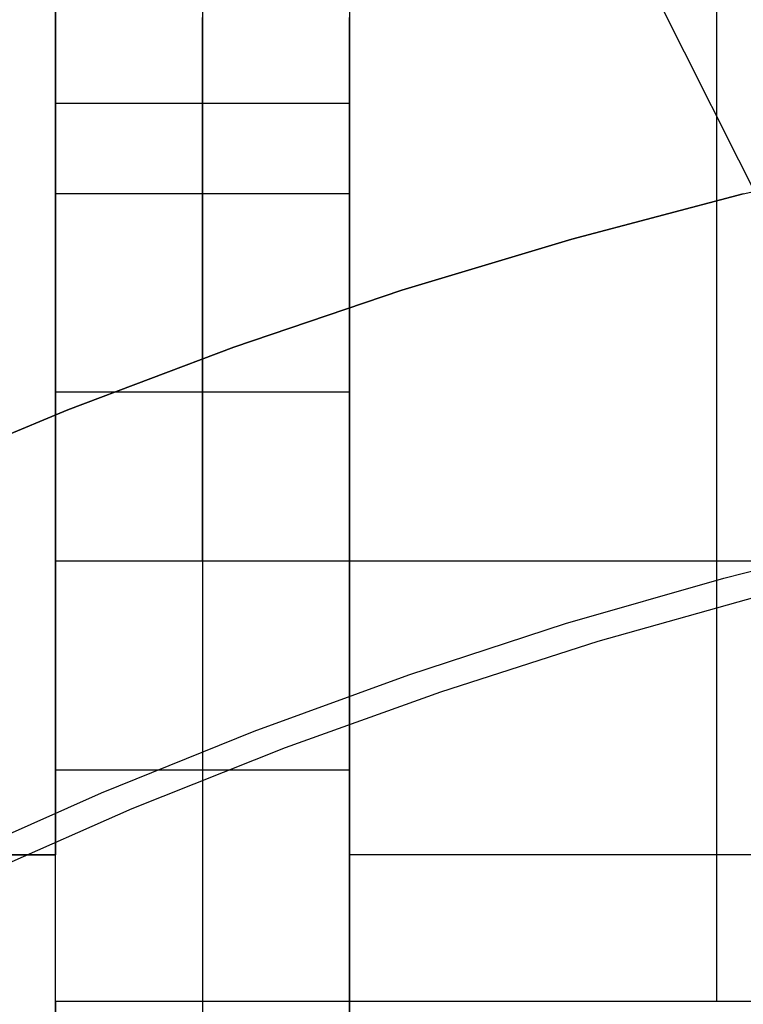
# Model space of a CAD drawing. Header units: millimetres. Extents: x 6049 to 7254, y -11340 to -10297.
# Tile 120 of 237: x 6638.41 to 6643.34, y -10651.61 to -10644.91. Entities that reach past the tile are written whole.
import ezdxf

# ---------------------------------------------------------------- set-up
doc = ezdxf.new("R2010")
doc.units = ezdxf.units.MM
doc.layers.add('color', color=7, linetype='Continuous')
doc.layers.add('luz', color=7, linetype='Continuous')

msp = doc.modelspace()

# ---------------------------------------------------------------- linework, layer by layer
at = {"color": 7, "true_color": 0xffffff}
for p, q in [((6643.1597, -10622.5962, 261.0594), (6643.1597, -10651.5962, 261.0594)), ((6640.6597, -10636.5962, 258.0594), (6640.6597, -10648.5962, 258.0594)), ((6638.6597, -10645.4813, 240.0594), (6638.6597, -10640.5962, 240.0594)), ((6639.6597, -10640.5962, 240.0594), (6639.6597, -10645.4813, 240.0594)), ((6640.6597, -10640.5962, 240.0594), (6640.6597, -10645.4813, 240.0594)), ((6638.6597, -10643.6135, 258.0594), (6638.6597, -10650.5962, 258.0594)), ((6638.6597, -10644.8963, 252.2527), (6638.6597, -10644.9727, 252.2928)), ((6638.6597, -10644.9727, 247.8261), (6638.6597, -10644.8963, 247.8662)), ((6639.6597, -10644.9727, 252.2928), (6639.6597, -10644.8963, 252.2527)), ((6639.6597, -10644.8963, 247.8662), (6639.6597, -10644.9727, 247.8261)), ((6640.6597, -10644.9727, 252.2928), (6640.6597, -10644.8963, 252.2527)), ((6640.6597, -10644.8963, 247.8662), (6640.6597, -10644.9727, 247.8261)), ((6638.6597, -10644.9727, 252.2928), (6638.6597, -10645.0505, 252.3302)), ((6638.6597, -10645.0505, 247.7886), (6638.6597, -10644.9727, 247.8261)), ((6639.6597, -10645.0505, 252.3302), (6639.6597, -10644.9727, 252.2928)), ((6639.6597, -10644.9727, 247.8261), (6639.6597, -10645.0505, 247.7886)), ((6640.6597, -10645.0505, 252.3302), (6640.6597, -10644.9727, 252.2928)), ((6640.6597, -10644.9727, 247.8261), (6640.6597, -10645.0505, 247.7886)), ((6638.6597, -10645.0505, 252.3302), (6638.6597, -10645.1295, 252.365)), ((6638.6597, -10645.1295, 247.7539), (6638.6597, -10645.0505, 247.7886)), ((6639.6597, -10645.1295, 252.365), (6639.6597, -10645.0505, 252.3302)), ((6639.6597, -10645.0505, 247.7886), (6639.6597, -10645.1295, 247.7539)), ((6640.6597, -10645.1295, 252.365), (6640.6597, -10645.0505, 252.3302)), ((6640.6597, -10645.0505, 247.7886), (6640.6597, -10645.1295, 247.7539)), ((6638.6597, -10645.1295, 252.365), (6638.6597, -10645.2097, 252.397)), ((6638.6597, -10645.2097, 247.7219), (6638.6597, -10645.1295, 247.7539)), ((6639.6597, -10645.2097, 252.397), (6639.6597, -10645.1295, 252.365)), ((6639.6597, -10645.1295, 247.7539), (6639.6597, -10645.2097, 247.7219)), ((6640.6597, -10645.2097, 252.397), (6640.6597, -10645.1295, 252.365)), ((6640.6597, -10645.1295, 247.7539), (6640.6597, -10645.2097, 247.7219)), ((6638.6597, -10645.2097, 252.397), (6638.6597, -10645.2909, 252.4262)), ((6638.6597, -10645.2909, 247.6927), (6638.6597, -10645.2097, 247.7219)), ((6639.6597, -10645.2909, 252.4262), (6639.6597, -10645.2097, 252.397)), ((6639.6597, -10645.2097, 247.7219), (6639.6597, -10645.2909, 247.6927)), ((6640.6597, -10645.2909, 252.4262), (6640.6597, -10645.2097, 252.397)), ((6640.6597, -10645.2097, 247.7219), (6640.6597, -10645.2909, 247.6927)), ((6638.6597, -10645.2909, 252.4262), (6638.6597, -10645.373, 252.4526)), ((6638.6597, -10645.373, 247.6663), (6638.6597, -10645.2909, 247.6927)), ((6639.6597, -10645.373, 252.4526), (6639.6597, -10645.2909, 252.4262)), ((6639.6597, -10645.2909, 247.6927), (6639.6597, -10645.373, 247.6663)), ((6640.6597, -10645.373, 252.4526), (6640.6597, -10645.2909, 252.4262)), ((6640.6597, -10645.2909, 247.6927), (6640.6597, -10645.373, 247.6663)), ((6638.6597, -10645.373, 252.4526), (6638.6597, -10645.4561, 252.4761)), ((6638.6597, -10645.4561, 247.6428), (6638.6597, -10645.373, 247.6663)), ((6639.6597, -10645.4561, 252.4761), (6639.6597, -10645.373, 252.4526)), ((6639.6597, -10645.373, 247.6663), (6639.6597, -10645.4561, 247.6428)), ((6640.6597, -10645.4561, 252.4761), (6640.6597, -10645.373, 252.4526)), ((6640.6597, -10645.373, 247.6663), (6640.6597, -10645.4561, 247.6428)), ((6638.6597, -10645.4561, 252.4761), (6638.6597, -10645.5399, 252.4968)), ((6638.6597, -10645.5399, 247.6221), (6638.6597, -10645.4561, 247.6428)), ((6639.6597, -10645.5399, 252.4968), (6639.6597, -10645.4561, 252.4761)), ((6639.6597, -10645.4561, 247.6428), (6639.6597, -10645.5399, 247.6221)), ((6640.6597, -10645.5399, 252.4968), (6640.6597, -10645.4561, 252.4761)), ((6640.6597, -10645.4561, 247.6428), (6640.6597, -10645.5399, 247.6221)), ((6638.6597, -10645.4813, 240.0594), (6638.6597, -10645.5501, 240.0583)), ((6640.6597, -10645.4813, 240.0594), (6638.6597, -10645.4813, 240.0594)), ((6639.6597, -10645.5501, 240.0583), (6639.6597, -10645.4813, 240.0594)), ((6640.6597, -10645.5501, 240.0583), (6640.6597, -10645.4813, 240.0594)), ((6638.6597, -10645.5399, 252.4968), (6638.6597, -10645.6243, 252.5145)), ((6638.6597, -10645.6243, 247.6044), (6638.6597, -10645.5399, 247.6221)), ((6638.6597, -10645.5501, 240.0583), (6638.6597, -10645.6189, 240.0547)), ((6639.6597, -10645.6243, 252.5145), (6639.6597, -10645.5399, 252.4968)), ((6639.6597, -10645.5399, 247.6221), (6639.6597, -10645.6243, 247.6044)), ((6639.6597, -10645.6189, 240.0547), (6639.6597, -10645.5501, 240.0583)), ((6640.6597, -10645.6243, 252.5145), (6640.6597, -10645.5399, 252.4968)), ((6640.6597, -10645.5399, 247.6221), (6640.6597, -10645.6243, 247.6044)), ((6640.6597, -10645.6189, 240.0547), (6640.6597, -10645.5501, 240.0583)), ((6638.6597, -10645.6189, 240.0547), (6638.6597, -10645.6876, 240.0488)), ((6638.6597, -10645.6243, 252.5145), (6638.6597, -10645.7093, 252.5293)), ((6638.6597, -10645.7093, 247.5895), (6638.6597, -10645.6243, 247.6044)), ((6639.6597, -10645.6876, 240.0488), (6639.6597, -10645.6189, 240.0547)), ((6639.6597, -10645.7093, 252.5293), (6639.6597, -10645.6243, 252.5145)), ((6639.6597, -10645.6243, 247.6044), (6639.6597, -10645.7093, 247.5895)), ((6640.6597, -10645.6876, 240.0488), (6640.6597, -10645.6189, 240.0547)), ((6640.6597, -10645.7093, 252.5293), (6640.6597, -10645.6243, 252.5145)), ((6640.6597, -10645.6243, 247.6044), (6640.6597, -10645.7093, 247.5895)), ((6638.6597, -10645.6876, 240.0488), (6638.6597, -10645.756, 240.0405)), ((6638.6597, -10645.7093, 252.5293), (6638.6597, -10645.7948, 252.5412)), ((6638.6597, -10645.7948, 247.5777), (6638.6597, -10645.7093, 247.5895)), ((6639.6597, -10645.756, 240.0405), (6639.6597, -10645.6876, 240.0488)), ((6639.6597, -10645.7948, 252.5412), (6639.6597, -10645.7093, 252.5293)), ((6639.6597, -10645.7093, 247.5895), (6639.6597, -10645.7948, 247.5777)), ((6640.6597, -10645.756, 240.0405), (6640.6597, -10645.6876, 240.0488)), ((6640.6597, -10645.7948, 252.5412), (6640.6597, -10645.7093, 252.5293)), ((6640.6597, -10645.7093, 247.5895), (6640.6597, -10645.7948, 247.5777)), ((6638.6597, -10645.756, 240.0405), (6638.6597, -10645.824, 240.0298)), ((6638.6597, -10645.7948, 252.5412), (6638.6597, -10645.8807, 252.5501)), ((6638.6597, -10645.8807, 247.5687), (6638.6597, -10645.7948, 247.5777)), ((6639.6597, -10645.824, 240.0298), (6639.6597, -10645.756, 240.0405)), ((6639.6597, -10645.8807, 252.5501), (6639.6597, -10645.7948, 252.5412)), ((6639.6597, -10645.7948, 247.5777), (6639.6597, -10645.8807, 247.5687)), ((6640.6597, -10645.824, 240.0298), (6640.6597, -10645.756, 240.0405)), ((6640.6597, -10645.8807, 252.5501), (6640.6597, -10645.7948, 252.5412)), ((6640.6597, -10645.7948, 247.5777), (6640.6597, -10645.8807, 247.5687)), ((6638.6597, -10645.824, 240.0298), (6638.6597, -10645.8917, 240.0169)), ((6639.6597, -10645.8917, 240.0169), (6639.6597, -10645.824, 240.0298)), ((6640.6597, -10645.8917, 240.0169), (6640.6597, -10645.824, 240.0298)), ((6638.6597, -10645.8807, 252.5501), (6638.6597, -10645.9668, 252.5561)), ((6638.6597, -10645.9668, 247.5628), (6638.6597, -10645.8807, 247.5687)), ((6638.6597, -10645.8917, 240.0169), (6638.6597, -10645.9589, 240.0016)), ((6639.6597, -10645.9668, 252.5561), (6639.6597, -10645.8807, 252.5501)), ((6639.6597, -10645.8807, 247.5687), (6639.6597, -10645.9668, 247.5628)), ((6639.6597, -10645.9589, 240.0016), (6639.6597, -10645.8917, 240.0169)), ((6640.6597, -10645.9668, 252.5561), (6640.6597, -10645.8807, 252.5501)), ((6640.6597, -10645.8807, 247.5687), (6640.6597, -10645.9668, 247.5628)), ((6640.6597, -10645.9589, 240.0016), (6640.6597, -10645.8917, 240.0169)), ((6638.6597, -10645.9589, 240.0016), (6638.6597, -10646.0255, 239.984)), ((6638.6597, -10645.9668, 252.5561), (6638.6597, -10646.053, 252.5591)), ((6638.6597, -10646.053, 247.5598), (6638.6597, -10645.9668, 247.5628)), ((6639.6597, -10646.0255, 239.984), (6639.6597, -10645.9589, 240.0016)), ((6639.6597, -10646.053, 252.5591), (6639.6597, -10645.9668, 252.5561)), ((6639.6597, -10645.9668, 247.5628), (6639.6597, -10646.053, 247.5598)), ((6640.6597, -10646.0255, 239.984), (6640.6597, -10645.9589, 240.0016)), ((6640.6597, -10646.053, 252.5591), (6640.6597, -10645.9668, 252.5561)), ((6640.6597, -10645.9668, 247.5628), (6640.6597, -10646.053, 247.5598)), ((6638.6597, -10646.0255, 239.984), (6638.6597, -10646.0915, 239.9641)), ((6638.6597, -10646.053, 252.5591), (6638.6597, -10646.1393, 252.5591)), ((6638.6597, -10646.1393, 247.5598), (6638.6597, -10646.053, 247.5598)), ((6639.6597, -10646.0915, 239.9641), (6639.6597, -10646.0255, 239.984)), ((6639.6597, -10646.1393, 252.5591), (6639.6597, -10646.053, 252.5591)), ((6639.6597, -10646.053, 247.5598), (6639.6597, -10646.1393, 247.5598)), ((6640.6597, -10646.0915, 239.9641), (6640.6597, -10646.0255, 239.984)), ((6640.6597, -10646.1393, 252.5591), (6640.6597, -10646.053, 252.5591)), ((6640.6597, -10646.053, 247.5598), (6640.6597, -10646.1393, 247.5598)), ((6638.6597, -10646.0915, 239.9641), (6638.6597, -10646.1567, 239.9419)), ((6640.6597, -10646.0962, 252.5594), (6638.6597, -10646.0962, 252.5594)), ((6640.6597, -10646.0962, 247.5594), (6638.6597, -10646.0962, 247.5594)), ((6639.6597, -10646.1567, 239.9419), (6639.6597, -10646.0915, 239.9641)), ((6640.6597, -10646.1567, 239.9419), (6640.6597, -10646.0915, 239.9641)), ((6638.6597, -10646.1393, 252.5591), (6638.6597, -10646.2256, 252.5561)), ((6638.6597, -10646.2256, 247.5628), (6638.6597, -10646.1393, 247.5598)), ((6638.6597, -10646.1567, 239.9419), (6638.6597, -10646.2211, 239.9176)), ((6639.6597, -10646.2256, 252.5561), (6639.6597, -10646.1393, 252.5591)), ((6639.6597, -10646.1393, 247.5598), (6639.6597, -10646.2256, 247.5628)), ((6639.6597, -10646.2211, 239.9176), (6639.6597, -10646.1567, 239.9419)), ((6640.6597, -10646.2256, 252.5561), (6640.6597, -10646.1393, 252.5591)), ((6640.6597, -10646.1393, 247.5598), (6640.6597, -10646.2256, 247.5628)), ((6640.6597, -10646.2211, 239.9176), (6640.6597, -10646.1567, 239.9419)), ((6638.6597, -10646.2211, 239.9176), (6638.6597, -10646.2847, 239.891)), ((6638.6597, -10646.2256, 252.5561), (6638.6597, -10646.3117, 252.5501)), ((6638.6597, -10646.3117, 247.5687), (6638.6597, -10646.2256, 247.5628)), ((6639.6597, -10646.2847, 239.891), (6639.6597, -10646.2211, 239.9176)), ((6639.6597, -10646.3117, 252.5501), (6639.6597, -10646.2256, 252.5561)), ((6639.6597, -10646.2256, 247.5628), (6639.6597, -10646.3117, 247.5687)), ((6640.6597, -10646.2847, 239.891), (6640.6597, -10646.2211, 239.9176)), ((6640.6597, -10646.3117, 252.5501), (6640.6597, -10646.2256, 252.5561)), ((6640.6597, -10646.2256, 247.5628), (6640.6597, -10646.3117, 247.5687)), ((6638.6597, -10646.2847, 239.891), (6638.6597, -10646.3473, 239.8622)), ((6638.6597, -10646.3117, 252.5501), (6638.6597, -10646.3975, 252.5412)), ((6638.6597, -10646.3975, 247.5777), (6638.6597, -10646.3117, 247.5687)), ((6639.6597, -10646.3473, 239.8622), (6639.6597, -10646.2847, 239.891)), ((6639.6597, -10646.3975, 252.5412), (6639.6597, -10646.3117, 252.5501)), ((6639.6597, -10646.3117, 247.5687), (6639.6597, -10646.3975, 247.5777)), ((6640.6597, -10646.3473, 239.8622), (6640.6597, -10646.2847, 239.891)), ((6640.6597, -10646.3975, 252.5412), (6640.6597, -10646.3117, 252.5501)), ((6640.6597, -10646.3117, 247.5687), (6640.6597, -10646.3975, 247.5777)), ((6638.6597, -10646.3473, 239.8622), (6638.6597, -10646.4089, 239.8313)), ((6638.6597, -10646.3975, 252.5412), (6638.6597, -10646.483, 252.5293)), ((6638.6597, -10646.483, 247.5895), (6638.6597, -10646.3975, 247.5777)), ((6639.6597, -10646.4089, 239.8313), (6639.6597, -10646.3473, 239.8622)), ((6639.6597, -10646.483, 252.5293), (6639.6597, -10646.3975, 252.5412)), ((6639.6597, -10646.3975, 247.5777), (6639.6597, -10646.483, 247.5895)), ((6640.6597, -10646.4089, 239.8313), (6640.6597, -10646.3473, 239.8622)), ((6640.6597, -10646.483, 252.5293), (6640.6597, -10646.3975, 252.5412)), ((6640.6597, -10646.3975, 247.5777), (6640.6597, -10646.483, 247.5895)), ((6638.6597, -10646.4089, 239.8313), (6638.6597, -10646.4693, 239.7983)), ((6638.6597, -10646.4693, 239.7983), (6638.6597, -10646.5286, 239.7633)), ((6639.6597, -10646.4693, 239.7983), (6639.6597, -10646.4089, 239.8313)), ((6639.6597, -10646.5286, 239.7633), (6639.6597, -10646.4693, 239.7983)), ((6640.6597, -10646.4693, 239.7983), (6640.6597, -10646.4089, 239.8313)), ((6640.6597, -10646.5286, 239.7633), (6640.6597, -10646.4693, 239.7983)), ((6638.6597, -10646.483, 252.5293), (6638.6597, -10646.568, 252.5145)), ((6638.6597, -10646.568, 247.6044), (6638.6597, -10646.483, 247.5895)), ((6638.6597, -10646.5286, 239.7633), (6638.6597, -10646.5867, 239.7262)), ((6639.6597, -10646.568, 252.5145), (6639.6597, -10646.483, 252.5293)), ((6639.6597, -10646.483, 247.5895), (6639.6597, -10646.568, 247.6044)), ((6639.6597, -10646.5867, 239.7262), (6639.6597, -10646.5286, 239.7633)), ((6640.6597, -10646.568, 252.5145), (6640.6597, -10646.483, 252.5293)), ((6640.6597, -10646.483, 247.5895), (6640.6597, -10646.568, 247.6044)), ((6640.6597, -10646.5867, 239.7262), (6640.6597, -10646.5286, 239.7633)), ((6638.6597, -10646.568, 252.5145), (6638.6597, -10646.6525, 252.4968)), ((6638.6597, -10646.6525, 247.6221), (6638.6597, -10646.568, 247.6044)), ((6638.6597, -10646.5867, 239.7262), (6638.6597, -10646.6435, 239.6871)), ((6639.6597, -10646.6525, 252.4968), (6639.6597, -10646.568, 252.5145)), ((6639.6597, -10646.568, 247.6044), (6639.6597, -10646.6525, 247.6221)), ((6639.6597, -10646.6435, 239.6871), (6639.6597, -10646.5867, 239.7262)), ((6640.6597, -10646.6525, 252.4968), (6640.6597, -10646.568, 252.5145)), ((6640.6597, -10646.568, 247.6044), (6640.6597, -10646.6525, 247.6221)), ((6640.6597, -10646.6435, 239.6871), (6640.6597, -10646.5867, 239.7262)), ((6638.6597, -10646.6435, 239.6871), (6638.6597, -10646.6988, 239.6461)), ((6638.6597, -10646.6525, 252.4968), (6638.6597, -10646.7363, 252.4761)), ((6638.6597, -10646.7363, 247.6428), (6638.6597, -10646.6525, 247.6221)), ((6639.6597, -10646.6988, 239.6461), (6639.6597, -10646.6435, 239.6871)), ((6639.6597, -10646.7363, 252.4761), (6639.6597, -10646.6525, 252.4968)), ((6639.6597, -10646.6525, 247.6221), (6639.6597, -10646.7363, 247.6428)), ((6640.6597, -10646.6988, 239.6461), (6640.6597, -10646.6435, 239.6871)), ((6640.6597, -10646.7363, 252.4761), (6640.6597, -10646.6525, 252.4968)), ((6640.6597, -10646.6525, 247.6221), (6640.6597, -10646.7363, 247.6428)), ((6638.6597, -10646.6988, 239.6461), (6638.6597, -10646.7528, 239.6032)), ((6638.6597, -10646.7363, 252.4761), (6638.6597, -10646.8193, 252.4526)), ((6638.6597, -10646.8193, 247.6663), (6638.6597, -10646.7363, 247.6428)), ((6639.6597, -10646.7528, 239.6032), (6639.6597, -10646.6988, 239.6461)), ((6639.6597, -10646.8193, 252.4526), (6639.6597, -10646.7363, 252.4761)), ((6639.6597, -10646.7363, 247.6428), (6639.6597, -10646.8193, 247.6663)), ((6640.6597, -10646.7528, 239.6032), (6640.6597, -10646.6988, 239.6461)), ((6640.6597, -10646.8193, 252.4526), (6640.6597, -10646.7363, 252.4761)), ((6640.6597, -10646.7363, 247.6428), (6640.6597, -10646.8193, 247.6663)), ((6638.6597, -10646.7528, 239.6032), (6638.6597, -10646.8052, 239.5585)), ((6638.6597, -10646.8052, 239.5585), (6638.6597, -10646.856, 239.512)), ((6639.6597, -10646.8052, 239.5585), (6639.6597, -10646.7528, 239.6032)), ((6639.6597, -10646.856, 239.512), (6639.6597, -10646.8052, 239.5585)), ((6640.6597, -10646.8052, 239.5585), (6640.6597, -10646.7528, 239.6032)), ((6640.6597, -10646.856, 239.512), (6640.6597, -10646.8052, 239.5585)), ((6638.6597, -10646.8193, 252.4526), (6638.6597, -10646.9015, 252.4262)), ((6638.6597, -10646.9015, 247.6927), (6638.6597, -10646.8193, 247.6663)), ((6638.6597, -10646.856, 239.512), (6638.6597, -10646.9052, 239.4638)), ((6639.6597, -10646.9015, 252.4262), (6639.6597, -10646.8193, 252.4526)), ((6639.6597, -10646.8193, 247.6663), (6639.6597, -10646.9015, 247.6927)), ((6639.6597, -10646.9052, 239.4638), (6639.6597, -10646.856, 239.512)), ((6640.6597, -10646.9015, 252.4262), (6640.6597, -10646.8193, 252.4526)), ((6640.6597, -10646.8193, 247.6663), (6640.6597, -10646.9015, 247.6927)), ((6640.6597, -10646.9052, 239.4638), (6640.6597, -10646.856, 239.512)), ((6638.6597, -10646.9015, 252.4262), (6638.6597, -10646.9827, 252.397)), ((6638.6597, -10646.9827, 247.7219), (6638.6597, -10646.9015, 247.6927)), ((6638.6597, -10646.9052, 239.4638), (6638.6597, -10646.9528, 239.414)), ((6639.6597, -10646.9827, 252.397), (6639.6597, -10646.9015, 252.4262)), ((6639.6597, -10646.9015, 247.6927), (6639.6597, -10646.9827, 247.7219)), ((6639.6597, -10646.9528, 239.414), (6639.6597, -10646.9052, 239.4638)), ((6640.6597, -10646.9827, 252.397), (6640.6597, -10646.9015, 252.4262)), ((6640.6597, -10646.9015, 247.6927), (6640.6597, -10646.9827, 247.7219)), ((6640.6597, -10646.9528, 239.414), (6640.6597, -10646.9052, 239.4638)), ((6638.6597, -10646.9528, 239.414), (6638.6597, -10646.9985, 239.3625)), ((6638.6597, -10646.9827, 252.397), (6638.6597, -10647.0628, 252.365)), ((6638.6597, -10647.0628, 247.7539), (6638.6597, -10646.9827, 247.7219)), ((6638.6597, -10646.9985, 239.3625), (6638.6597, -10647.0425, 239.3094)), ((6639.6597, -10646.9985, 239.3625), (6639.6597, -10646.9528, 239.414)), ((6639.6597, -10647.0628, 252.365), (6639.6597, -10646.9827, 252.397)), ((6639.6597, -10646.9827, 247.7219), (6639.6597, -10647.0628, 247.7539)), ((6639.6597, -10647.0425, 239.3094), (6639.6597, -10646.9985, 239.3625)), ((6640.6597, -10646.9985, 239.3625), (6640.6597, -10646.9528, 239.414)), ((6640.6597, -10647.0628, 252.365), (6640.6597, -10646.9827, 252.397)), ((6640.6597, -10646.9827, 247.7219), (6640.6597, -10647.0628, 247.7539)), ((6640.6597, -10647.0425, 239.3094), (6640.6597, -10646.9985, 239.3625)), ((6638.6597, -10647.0425, 239.3094), (6638.6597, -10647.0846, 239.2549)), ((6638.6597, -10647.0628, 252.365), (6638.6597, -10647.1418, 252.3302)), ((6638.6597, -10647.1418, 247.7886), (6638.6597, -10647.0628, 247.7539)), ((6639.6597, -10647.0846, 239.2549), (6639.6597, -10647.0425, 239.3094)), ((6639.6597, -10647.1418, 252.3302), (6639.6597, -10647.0628, 252.365)), ((6639.6597, -10647.0628, 247.7539), (6639.6597, -10647.1418, 247.7886)), ((6640.6597, -10647.0846, 239.2549), (6640.6597, -10647.0425, 239.3094)), ((6640.6597, -10647.1418, 252.3302), (6640.6597, -10647.0628, 252.365)), ((6640.6597, -10647.0628, 247.7539), (6640.6597, -10647.1418, 247.7886)), ((6638.6597, -10647.0846, 239.2549), (6638.6597, -10647.1249, 239.199)), ((6638.6597, -10647.1249, 239.199), (6638.6597, -10647.1631, 239.1417)), ((6638.6597, -10647.1418, 252.3302), (6638.6597, -10647.2196, 252.2928)), ((6638.6597, -10647.2196, 247.8261), (6638.6597, -10647.1418, 247.7886)), ((6639.6597, -10647.1249, 239.199), (6639.6597, -10647.0846, 239.2549)), ((6639.6597, -10647.1631, 239.1417), (6639.6597, -10647.1249, 239.199)), ((6639.6597, -10647.2196, 252.2928), (6639.6597, -10647.1418, 252.3302)), ((6639.6597, -10647.1418, 247.7886), (6639.6597, -10647.2196, 247.8261)), ((6640.6597, -10647.1249, 239.199), (6640.6597, -10647.0846, 239.2549)), ((6640.6597, -10647.1631, 239.1417), (6640.6597, -10647.1249, 239.199)), ((6640.6597, -10647.2196, 252.2928), (6640.6597, -10647.1418, 252.3302)), ((6640.6597, -10647.1418, 247.7886), (6640.6597, -10647.2196, 247.8261)), ((6638.6597, -10647.1631, 239.1417), (6638.6597, -10647.1994, 239.0831)), ((6638.6597, -10647.1994, 239.0831), (6638.6597, -10647.2337, 239.0234)), ((6639.6597, -10647.1994, 239.0831), (6639.6597, -10647.1631, 239.1417)), ((6639.6597, -10647.2337, 239.0234), (6639.6597, -10647.1994, 239.0831)), ((6640.6597, -10647.1994, 239.0831), (6640.6597, -10647.1631, 239.1417)), ((6640.6597, -10647.2337, 239.0234), (6640.6597, -10647.1994, 239.0831)), ((6638.6597, -10647.2196, 252.2928), (6638.6597, -10647.296, 252.2527)), ((6638.6597, -10647.296, 247.8662), (6638.6597, -10647.2196, 247.8261)), ((6638.6597, -10647.2337, 239.0234), (6638.6597, -10647.2658, 238.9624)), ((6638.6597, -10647.2658, 238.9624), (6638.6597, -10647.2959, 238.9004)), ((6639.6597, -10647.296, 252.2527), (6639.6597, -10647.2196, 252.2928)), ((6639.6597, -10647.2196, 247.8261), (6639.6597, -10647.296, 247.8662)), ((6639.6597, -10647.2658, 238.9624), (6639.6597, -10647.2337, 239.0234)), ((6639.6597, -10647.2959, 238.9004), (6639.6597, -10647.2658, 238.9624)), ((6640.6597, -10647.296, 252.2527), (6640.6597, -10647.2196, 252.2928)), ((6640.6597, -10647.2196, 247.8261), (6640.6597, -10647.296, 247.8662)), ((6640.6597, -10647.2658, 238.9624), (6640.6597, -10647.2337, 239.0234)), ((6640.6597, -10647.2959, 238.9004), (6640.6597, -10647.2658, 238.9624)), ((6638.6597, -10647.2959, 238.9004), (6638.6597, -10647.3237, 238.8374)), ((6638.6597, -10647.296, 252.2527), (6638.6597, -10647.371, 252.21)), ((6638.6597, -10647.371, 247.9089), (6638.6597, -10647.296, 247.8662)), ((6638.6597, -10647.3237, 238.8374), (6638.6597, -10647.3494, 238.7735)), ((6639.6597, -10647.3237, 238.8374), (6639.6597, -10647.2959, 238.9004)), ((6639.6597, -10647.371, 252.21), (6639.6597, -10647.296, 252.2527)), ((6639.6597, -10647.296, 247.8662), (6639.6597, -10647.371, 247.9089)), ((6639.6597, -10647.3494, 238.7735), (6639.6597, -10647.3237, 238.8374)), ((6640.6597, -10647.3237, 238.8374), (6640.6597, -10647.2959, 238.9004)), ((6640.6597, -10647.371, 252.21), (6640.6597, -10647.296, 252.2527)), ((6640.6597, -10647.296, 247.8662), (6640.6597, -10647.371, 247.9089)), ((6640.6597, -10647.3494, 238.7735), (6640.6597, -10647.3237, 238.8374)), ((6638.6597, -10647.3494, 238.7735), (6638.6597, -10647.3729, 238.7087)), ((6638.6597, -10647.371, 252.21), (6638.6597, -10647.4445, 252.1647)), ((6638.6597, -10647.4445, 247.9542), (6638.6597, -10647.371, 247.9089)), ((6638.6597, -10647.3729, 238.7087), (6638.6597, -10647.3942, 238.6432)), ((6638.6597, -10647.3942, 238.6432), (6638.6597, -10647.4131, 238.577)), ((6639.6597, -10647.3729, 238.7087), (6639.6597, -10647.3494, 238.7735)), ((6639.6597, -10647.4445, 252.1647), (6639.6597, -10647.371, 252.21)), ((6639.6597, -10647.371, 247.9089), (6639.6597, -10647.4445, 247.9542)), ((6639.6597, -10647.3942, 238.6432), (6639.6597, -10647.3729, 238.7087)), ((6639.6597, -10647.4131, 238.577), (6639.6597, -10647.3942, 238.6432)), ((6640.6597, -10647.3729, 238.7087), (6640.6597, -10647.3494, 238.7735)), ((6640.6597, -10647.4445, 252.1647), (6640.6597, -10647.371, 252.21)), ((6640.6597, -10647.371, 247.9089), (6640.6597, -10647.4445, 247.9542)), ((6640.6597, -10647.3942, 238.6432), (6640.6597, -10647.3729, 238.7087)), ((6640.6597, -10647.4131, 238.577), (6640.6597, -10647.3942, 238.6432)), ((6638.6597, -10647.4131, 238.577), (6638.6597, -10647.4298, 238.5101)), ((6638.6597, -10647.4298, 238.5101), (6638.6597, -10647.4442, 238.4427)), ((6638.6597, -10652.5962, 212.0594), (6638.6597, -10647.4442, 238.4427)), ((6638.6597, -10647.4442, 238.4427), (6640.6597, -10647.4442, 238.4427)), ((6638.6597, -10647.4445, 252.1647), (6638.6597, -10647.5163, 252.1169)), ((6638.6597, -10647.5163, 248.002), (6638.6597, -10647.4445, 247.9542)), ((6639.6597, -10647.4298, 238.5101), (6639.6597, -10647.4131, 238.577)), ((6639.6597, -10647.4442, 238.4427), (6639.6597, -10647.4298, 238.5101)), ((6639.6597, -10647.4442, 238.4427), (6639.6597, -10652.5962, 212.0594)), ((6639.6597, -10647.5163, 252.1169), (6639.6597, -10647.4445, 252.1647)), ((6639.6597, -10647.4445, 247.9542), (6639.6597, -10647.5163, 248.002)), ((6640.6597, -10647.4298, 238.5101), (6640.6597, -10647.4131, 238.577)), ((6640.6597, -10647.4442, 238.4427), (6640.6597, -10647.4298, 238.5101)), ((6640.6597, -10647.4442, 238.4427), (6640.6597, -10652.5962, 212.0594)), ((6640.6597, -10647.5163, 252.1169), (6640.6597, -10647.4445, 252.1647)), ((6640.6597, -10647.4445, 247.9542), (6640.6597, -10647.5163, 248.002)), ((6638.6597, -10647.5163, 252.1169), (6638.6597, -10647.5865, 252.0667)), ((6638.6597, -10647.5865, 248.0522), (6638.6597, -10647.5163, 248.002)), ((6639.6597, -10647.5865, 252.0667), (6639.6597, -10647.5163, 252.1169)), ((6639.6597, -10647.5163, 248.002), (6639.6597, -10647.5865, 248.0522)), ((6640.6597, -10647.5865, 252.0667), (6640.6597, -10647.5163, 252.1169)), ((6640.6597, -10647.5163, 248.002), (6640.6597, -10647.5865, 248.0522)), ((6638.6597, -10647.5865, 252.0667), (6638.6597, -10647.6549, 252.014)), ((6638.6597, -10647.6549, 248.1049), (6638.6597, -10647.5865, 248.0522)), ((6639.6597, -10647.6549, 252.014), (6639.6597, -10647.5865, 252.0667)), ((6639.6597, -10647.5865, 248.0522), (6639.6597, -10647.6549, 248.1049)), ((6640.6597, -10647.6549, 252.014), (6640.6597, -10647.5865, 252.0667)), ((6640.6597, -10647.5865, 248.0522), (6640.6597, -10647.6549, 248.1049)), ((6638.6597, -10647.6549, 252.014), (6638.6597, -10647.7214, 251.9591)), ((6638.6597, -10647.7214, 248.1598), (6638.6597, -10647.6549, 248.1049)), ((6639.6597, -10647.7214, 251.9591), (6639.6597, -10647.6549, 252.014)), ((6639.6597, -10647.6549, 248.1049), (6639.6597, -10647.7214, 248.1598)), ((6640.6597, -10647.7214, 251.9591), (6640.6597, -10647.6549, 252.014)), ((6640.6597, -10647.6549, 248.1049), (6640.6597, -10647.7214, 248.1598)), ((6638.6597, -10647.7214, 251.9591), (6638.6597, -10647.786, 251.9018)), ((6638.6597, -10647.786, 248.2171), (6638.6597, -10647.7214, 248.1598)), ((6639.6597, -10647.786, 251.9018), (6639.6597, -10647.7214, 251.9591)), ((6639.6597, -10647.7214, 248.1598), (6639.6597, -10647.786, 248.2171)), ((6640.6597, -10647.786, 251.9018), (6640.6597, -10647.7214, 251.9591)), ((6640.6597, -10647.7214, 248.1598), (6640.6597, -10647.786, 248.2171)), ((6638.6597, -10647.786, 251.9018), (6638.6597, -10647.8486, 251.8424)), ((6638.6597, -10647.8486, 248.2765), (6638.6597, -10647.786, 248.2171)), ((6638.6597, -10653.4657, 236.5594), (6638.6597, -10647.8119, 236.5594)), ((6639.6597, -10647.8486, 251.8424), (6639.6597, -10647.786, 251.9018)), ((6639.6597, -10647.786, 248.2171), (6639.6597, -10647.8486, 248.2765)), ((6640.6597, -10647.8486, 251.8424), (6640.6597, -10647.786, 251.9018)), ((6640.6597, -10647.786, 248.2171), (6640.6597, -10647.8486, 248.2765)), ((6638.6597, -10647.8486, 251.8424), (6638.6597, -10647.9091, 251.7808)), ((6638.6597, -10647.9091, 248.338), (6638.6597, -10647.8486, 248.2765)), ((6639.6597, -10647.9091, 251.7808), (6639.6597, -10647.8486, 251.8424)), ((6639.6597, -10647.8486, 248.2765), (6639.6597, -10647.9091, 248.338)), ((6640.6597, -10647.9091, 251.7808), (6640.6597, -10647.8486, 251.8424)), ((6640.6597, -10647.8486, 248.2765), (6640.6597, -10647.9091, 248.338)), ((6638.6597, -10647.9091, 251.7808), (6638.6597, -10647.9674, 251.7172)), ((6638.6597, -10647.9674, 248.4016), (6638.6597, -10647.9091, 248.338)), ((6639.6597, -10647.9674, 251.7172), (6639.6597, -10647.9091, 251.7808)), ((6639.6597, -10647.9091, 248.338), (6639.6597, -10647.9674, 248.4016)), ((6640.6597, -10647.9674, 251.7172), (6640.6597, -10647.9091, 251.7808)), ((6640.6597, -10647.9091, 248.338), (6640.6597, -10647.9674, 248.4016)), ((6638.6597, -10647.9674, 251.7172), (6638.6597, -10648.0236, 251.6517)), ((6638.6597, -10648.0236, 248.4672), (6638.6597, -10647.9674, 248.4016)), ((6639.6597, -10648.0236, 251.6517), (6639.6597, -10647.9674, 251.7172)), ((6639.6597, -10647.9674, 248.4016), (6639.6597, -10648.0236, 248.4672)), ((6640.6597, -10648.0236, 251.6517), (6640.6597, -10647.9674, 251.7172)), ((6640.6597, -10647.9674, 248.4016), (6640.6597, -10648.0236, 248.4672)), ((6638.6597, -10648.0236, 251.6517), (6638.6597, -10648.0774, 251.5842)), ((6638.6597, -10648.0774, 248.5347), (6638.6597, -10648.0236, 248.4672)), ((6638.6597, -10648.0774, 251.5842), (6638.6597, -10648.1288, 251.5149)), ((6638.6597, -10648.1288, 248.604), (6638.6597, -10648.0774, 248.5347)), ((6639.6597, -10648.0774, 251.5842), (6639.6597, -10648.0236, 251.6517)), ((6639.6597, -10648.0236, 248.4672), (6639.6597, -10648.0774, 248.5347)), ((6639.6597, -10648.1288, 251.5149), (6639.6597, -10648.0774, 251.5842)), ((6639.6597, -10648.0774, 248.5347), (6639.6597, -10648.1288, 248.604)), ((6640.6597, -10648.0774, 251.5842), (6640.6597, -10648.0236, 251.6517)), ((6640.6597, -10648.0236, 248.4672), (6640.6597, -10648.0774, 248.5347)), ((6640.6597, -10648.1288, 251.5149), (6640.6597, -10648.0774, 251.5842)), ((6640.6597, -10648.0774, 248.5347), (6640.6597, -10648.1288, 248.604)), ((6638.6597, -10648.1288, 251.5149), (6638.6597, -10648.1778, 251.4439)), ((6638.6597, -10648.1778, 248.675), (6638.6597, -10648.1288, 248.604)), ((6639.6597, -10648.1778, 251.4439), (6639.6597, -10648.1288, 251.5149)), ((6639.6597, -10648.1288, 248.604), (6639.6597, -10648.1778, 248.675)), ((6640.6597, -10648.1049, 235.0594), (6640.6597, -10650.5962, 235.0594)), ((6640.6597, -10648.1778, 251.4439), (6640.6597, -10648.1288, 251.5149)), ((6640.6597, -10648.1288, 248.604), (6640.6597, -10648.1778, 248.675)), ((6638.6597, -10648.1778, 251.4439), (6638.6597, -10648.2244, 251.3712)), ((6638.6597, -10648.2244, 248.7477), (6638.6597, -10648.1778, 248.675)), ((6639.6597, -10648.2244, 251.3712), (6639.6597, -10648.1778, 251.4439)), ((6639.6597, -10648.1778, 248.675), (6639.6597, -10648.2244, 248.7477)), ((6640.6597, -10648.2244, 251.3712), (6640.6597, -10648.1778, 251.4439)), ((6640.6597, -10648.1778, 248.675), (6640.6597, -10648.2244, 248.7477)), ((6638.6597, -10648.2244, 251.3712), (6638.6597, -10648.2684, 251.297)), ((6638.6597, -10648.2684, 248.8219), (6638.6597, -10648.2244, 248.7477)), ((6638.6597, -10648.2684, 251.297), (6638.6597, -10648.3098, 251.2212)), ((6638.6597, -10648.3098, 248.8976), (6638.6597, -10648.2684, 248.8219)), ((6639.6597, -10648.2684, 251.297), (6639.6597, -10648.2244, 251.3712)), ((6639.6597, -10648.2244, 248.7477), (6639.6597, -10648.2684, 248.8219)), ((6639.6597, -10648.3098, 251.2212), (6639.6597, -10648.2684, 251.297)), ((6639.6597, -10648.2684, 248.8219), (6639.6597, -10648.3098, 248.8976)), ((6640.6597, -10648.2684, 251.297), (6640.6597, -10648.2244, 251.3712)), ((6640.6597, -10648.2244, 248.7477), (6640.6597, -10648.2684, 248.8219)), ((6640.6597, -10648.3098, 251.2212), (6640.6597, -10648.2684, 251.297)), ((6640.6597, -10648.2684, 248.8219), (6640.6597, -10648.3098, 248.8976)), ((6638.6597, -10648.3098, 251.2212), (6638.6597, -10648.3486, 251.1441)), ((6638.6597, -10648.3486, 248.9747), (6638.6597, -10648.3098, 248.8976)), ((6638.6597, -10648.3486, 251.1441), (6638.6597, -10648.3847, 251.0658)), ((6638.6597, -10648.3847, 249.0531), (6638.6597, -10648.3486, 248.9747)), ((6639.6597, -10648.3486, 251.1441), (6639.6597, -10648.3098, 251.2212)), ((6639.6597, -10648.3098, 248.8976), (6639.6597, -10648.3486, 248.9747)), ((6639.6597, -10648.3847, 251.0658), (6639.6597, -10648.3486, 251.1441)), ((6639.6597, -10648.3486, 248.9747), (6639.6597, -10648.3847, 249.0531)), ((6640.6597, -10648.3486, 251.1441), (6640.6597, -10648.3098, 251.2212)), ((6640.6597, -10648.3098, 248.8976), (6640.6597, -10648.3486, 248.9747)), ((6640.6597, -10648.3847, 251.0658), (6640.6597, -10648.3486, 251.1441)), ((6640.6597, -10648.3486, 248.9747), (6640.6597, -10648.3847, 249.0531)), ((6638.6597, -10648.3847, 251.0658), (6638.6597, -10648.4181, 250.9862)), ((6638.6597, -10648.4181, 249.1327), (6638.6597, -10648.3847, 249.0531)), ((6639.6597, -10648.4181, 250.9862), (6639.6597, -10648.3847, 251.0658)), ((6639.6597, -10648.3847, 249.0531), (6639.6597, -10648.4181, 249.1327)), ((6640.6597, -10648.4181, 250.9862), (6640.6597, -10648.3847, 251.0658)), ((6640.6597, -10648.3847, 249.0531), (6640.6597, -10648.4181, 249.1327)), ((6638.6597, -10648.4181, 250.9862), (6638.6597, -10648.4487, 250.9055)), ((6638.6597, -10648.4487, 249.2134), (6638.6597, -10648.4181, 249.1327)), ((6638.6597, -10648.4487, 250.9055), (6638.6597, -10648.4765, 250.8238)), ((6638.6597, -10648.4765, 249.2951), (6638.6597, -10648.4487, 249.2134)), ((6638.6597, -10648.4765, 250.8238), (6638.6597, -10648.5014, 250.7412)), ((6638.6597, -10648.5014, 249.3777), (6638.6597, -10648.4765, 249.2951)), ((6639.6597, -10648.4487, 250.9055), (6639.6597, -10648.4181, 250.9862)), ((6639.6597, -10648.4181, 249.1327), (6639.6597, -10648.4487, 249.2134)), ((6639.6597, -10648.4765, 250.8238), (6639.6597, -10648.4487, 250.9055)), ((6639.6597, -10648.4487, 249.2134), (6639.6597, -10648.4765, 249.2951)), ((6639.6597, -10648.5014, 250.7412), (6639.6597, -10648.4765, 250.8238)), ((6639.6597, -10648.4765, 249.2951), (6639.6597, -10648.5014, 249.3777)), ((6640.6597, -10648.4487, 250.9055), (6640.6597, -10648.4181, 250.9862)), ((6640.6597, -10648.4181, 249.1327), (6640.6597, -10648.4487, 249.2134)), ((6640.6597, -10648.4765, 250.8238), (6640.6597, -10648.4487, 250.9055)), ((6640.6597, -10648.4487, 249.2134), (6640.6597, -10648.4765, 249.2951)), ((6640.6597, -10648.5014, 250.7412), (6640.6597, -10648.4765, 250.8238)), ((6640.6597, -10648.4765, 249.2951), (6640.6597, -10648.5014, 249.3777)), ((6638.6597, -10648.5014, 250.7412), (6638.6597, -10648.5235, 250.6577)), ((6638.6597, -10648.5235, 249.4612), (6638.6597, -10648.5014, 249.3777)), ((6638.6597, -10648.5235, 250.6577), (6638.6597, -10648.5427, 250.5736)), ((6638.6597, -10648.5427, 249.5453), (6638.6597, -10648.5235, 249.4612)), ((6638.6597, -10648.5427, 250.5736), (6638.6597, -10648.559, 250.4888)), ((6638.6597, -10648.559, 249.63), (6638.6597, -10648.5427, 249.5453)), ((6639.6597, -10648.5235, 250.6577), (6639.6597, -10648.5014, 250.7412)), ((6639.6597, -10648.5014, 249.3777), (6639.6597, -10648.5235, 249.4612)), ((6639.6597, -10648.5427, 250.5736), (6639.6597, -10648.5235, 250.6577)), ((6639.6597, -10648.5235, 249.4612), (6639.6597, -10648.5427, 249.5453)), ((6639.6597, -10648.559, 250.4888), (6639.6597, -10648.5427, 250.5736)), ((6639.6597, -10648.5427, 249.5453), (6639.6597, -10648.559, 249.63)), ((6640.6597, -10648.5235, 250.6577), (6640.6597, -10648.5014, 250.7412)), ((6640.6597, -10648.5014, 249.3777), (6640.6597, -10648.5235, 249.4612)), ((6640.6597, -10648.5427, 250.5736), (6640.6597, -10648.5235, 250.6577)), ((6640.6597, -10648.5235, 249.4612), (6640.6597, -10648.5427, 249.5453)), ((6640.6597, -10648.559, 250.4888), (6640.6597, -10648.5427, 250.5736)), ((6640.6597, -10648.5427, 249.5453), (6640.6597, -10648.559, 249.63)), ((6638.6597, -10648.559, 250.4888), (6638.6597, -10648.5724, 250.4036)), ((6638.6597, -10648.5724, 249.7153), (6638.6597, -10648.559, 249.63)), ((6638.6597, -10648.5724, 250.4036), (6638.6597, -10648.5828, 250.3179)), ((6638.6597, -10648.5828, 249.801), (6638.6597, -10648.5724, 249.7153)), ((6638.6597, -10648.5828, 250.3179), (6638.6597, -10648.5902, 250.2319)), ((6638.6597, -10648.5902, 249.887), (6638.6597, -10648.5828, 249.801)), ((6638.6597, -10648.5902, 250.2319), (6638.6597, -10648.5947, 250.1457)), ((6638.6597, -10648.5947, 249.9731), (6638.6597, -10648.5902, 249.887)), ((6638.6597, -10648.5947, 250.1457), (6638.6597, -10648.5962, 250.0594)), ((6638.6597, -10648.5962, 250.0594), (6638.6597, -10648.5947, 249.9731)), ((6638.6597, -10648.5962, 250.0594), (6640.6597, -10648.5962, 250.0594)), ((6639.6597, -10648.5724, 250.4036), (6639.6597, -10648.559, 250.4888)), ((6639.6597, -10648.559, 249.63), (6639.6597, -10648.5724, 249.7153)), ((6639.6597, -10648.5828, 250.3179), (6639.6597, -10648.5724, 250.4036)), ((6639.6597, -10648.5724, 249.7153), (6639.6597, -10648.5828, 249.801)), ((6639.6597, -10648.5902, 250.2319), (6639.6597, -10648.5828, 250.3179)), ((6639.6597, -10648.5828, 249.801), (6639.6597, -10648.5902, 249.887)), ((6639.6597, -10648.5947, 250.1457), (6639.6597, -10648.5902, 250.2319)), ((6639.6597, -10648.5902, 249.887), (6639.6597, -10648.5947, 249.9731)), ((6639.6597, -10648.5962, 250.0594), (6639.6597, -10648.5947, 250.1457)), ((6639.6597, -10648.5947, 249.9731), (6639.6597, -10648.5962, 250.0594)), ((6640.6597, -10648.5724, 250.4036), (6640.6597, -10648.559, 250.4888)), ((6640.6597, -10648.559, 249.63), (6640.6597, -10648.5724, 249.7153)), ((6640.6597, -10648.5828, 250.3179), (6640.6597, -10648.5724, 250.4036)), ((6640.6597, -10648.5724, 249.7153), (6640.6597, -10648.5828, 249.801)), ((6640.6597, -10648.5902, 250.2319), (6640.6597, -10648.5828, 250.3179)), ((6640.6597, -10648.5828, 249.801), (6640.6597, -10648.5902, 249.887)), ((6640.6597, -10648.5947, 250.1457), (6640.6597, -10648.5902, 250.2319)), ((6640.6597, -10648.5902, 249.887), (6640.6597, -10648.5947, 249.9731)), ((6640.6597, -10648.5962, 250.0594), (6640.6597, -10648.5947, 250.1457)), ((6640.6597, -10648.5947, 249.9731), (6640.6597, -10648.5962, 250.0594)), ((6640.6597, -10652.5962, 212.0594), (6640.6597, -10648.5962, 258.0594)), ((6640.6597, -10648.5962, 258.0594), (6662.6597, -10648.5962, 258.0594)), ((6640.6597, -10650.0202, 225.2511), (6638.6597, -10650.0202, 225.2511)), ((6638.6597, -10650.5962, 261.0594), (6635.6597, -10650.5962, 261.0594)), ((6635.6597, -10650.5962, 258.0594), (6638.6597, -10650.5962, 258.0594)), ((6638.6597, -10650.5962, 259.5594), (6635.6597, -10650.5962, 259.5594)), ((6638.6597, -10650.5962, 258.0594), (6638.6597, -10650.5962, 261.0594)), ((6638.6597, -10651.5962, 261.0594), (6638.6597, -10650.5962, 261.0594)), ((6662.6597, -10650.5962, 235.0594), (6640.6597, -10650.5962, 235.0594)), ((6664.6597, -10651.5962, 258.0594), (6638.6597, -10651.5962, 258.0594)), ((6638.6597, -10651.5962, 258.0594), (6638.6597, -10654.6396, 223.0594)), ((6664.6597, -10651.5962, 261.0594), (6638.6597, -10651.5962, 261.0594)), ((6638.6597, -10651.5962, 261.0594), (6638.6597, -10651.5962, 258.0594)), ((6664.6597, -10651.5962, 259.5594), (6638.6597, -10651.5962, 259.5594))]:
    msp.add_line(p, q, dxfattribs=at)
at = {"layer": 'color', "color": 254, "true_color": 0xcad1ee}
for p, q in [((6643.3422, -10646.0968, 38.6), (6644.5205, -10645.8297, 38.6)), ((6643.3422, -10646.0968, 38.6), (6644.5205, -10645.8297, 38.6)), ((6643.3422, -10646.0968, 30.3), (6642.1737, -10646.4044, 30.3)), ((6642.1737, -10646.4044, 38.6), (6643.3422, -10646.0968, 38.6)), ((6643.3422, -10646.0968, 34.45), (6642.1737, -10646.4044, 34.45)), ((6642.1737, -10646.4044, 38.6), (6643.3422, -10646.0968, 38.6)), ((6643.3422, -10646.0968, 30.3), (6642.1737, -10646.4044, 30.3)), ((6642.1737, -10646.4044, 30.3), (6641.0166, -10646.7522, 30.3)), ((6641.0166, -10646.7522, 38.6), (6642.1737, -10646.4044, 38.6)), ((6642.1737, -10646.4044, 34.45), (6641.0166, -10646.7522, 34.45)), ((6641.0166, -10646.7522, 38.6), (6642.1737, -10646.4044, 38.6)), ((6642.1737, -10646.4044, 30.3), (6641.0166, -10646.7522, 30.3)), ((6641.0166, -10646.7522, 30.3), (6639.8722, -10647.1397, 30.3)), ((6639.8722, -10647.1397, 38.6), (6641.0166, -10646.7522, 38.6)), ((6641.0166, -10646.7522, 34.45), (6639.8722, -10647.1397, 34.45)), ((6639.8722, -10647.1397, 38.6), (6641.0166, -10646.7522, 38.6)), ((6641.0166, -10646.7522, 30.3), (6639.8722, -10647.1397, 30.3)), ((6639.8722, -10647.1397, 30.3), (6638.7418, -10647.5665, 30.3)), ((6638.7418, -10647.5665, 38.6), (6639.8722, -10647.1397, 38.6)), ((6639.8722, -10647.1397, 34.45), (6638.7418, -10647.5665, 34.45)), ((6638.7418, -10647.5665, 38.6), (6639.8722, -10647.1397, 38.6)), ((6639.8722, -10647.1397, 30.3), (6638.7418, -10647.5665, 30.3)), ((6638.7418, -10647.5665, 30.3), (6637.6269, -10648.032, 30.3)), ((6637.6269, -10648.032, 38.6), (6638.7418, -10647.5665, 38.6)), ((6638.7418, -10647.5665, 34.45), (6637.6269, -10648.032, 34.45)), ((6637.6269, -10648.032, 38.6), (6638.7418, -10647.5665, 38.6)), ((6638.7418, -10647.5665, 30.3), (6637.6269, -10648.032, 30.3)), ((6643.2093, -10648.7122, 38.6), (6644.2973, -10648.439, 38.6)), ((6643.2093, -10648.7122, 38.6), (6644.2973, -10648.439, 38.6)), ((6642.1313, -10649.0228, 38.6), (6643.2093, -10648.7122, 38.6)), ((6642.1313, -10649.0228, 38.6), (6643.2093, -10648.7122, 38.6)), ((6643.4341, -10648.8401, 28.2), (6642.352, -10649.1454, 28.2)), ((6643.4341, -10648.8401, 28.2), (6642.352, -10649.1454, 28.2)), ((6641.0648, -10649.3704, 38.6), (6642.1313, -10649.0228, 38.6)), ((6641.0648, -10649.3704, 38.6), (6642.1313, -10649.0228, 38.6)), ((6642.352, -10649.1454, 28.2), (6641.2813, -10649.4882, 28.2)), ((6642.352, -10649.1454, 28.2), (6641.2813, -10649.4882, 28.2)), ((6640.0108, -10649.7546, 38.6), (6641.0648, -10649.3704, 38.6)), ((6640.0108, -10649.7546, 38.6), (6641.0648, -10649.3704, 38.6)), ((6641.2813, -10649.4882, 28.2), (6640.2231, -10649.868, 28.2)), ((6641.2813, -10649.4882, 28.2), (6640.2231, -10649.868, 28.2)), ((6638.9708, -10650.175, 38.6), (6640.0108, -10649.7546, 38.6)), ((6638.9708, -10650.175, 38.6), (6640.0108, -10649.7546, 38.6)), ((6640.2231, -10649.868, 28.2), (6639.1788, -10650.2843, 28.2)), ((6640.2231, -10649.868, 28.2), (6639.1788, -10650.2843, 28.2)), ((6637.9459, -10650.631, 38.6), (6638.9708, -10650.175, 38.6)), ((6637.9459, -10650.631, 38.6), (6638.9708, -10650.175, 38.6)), ((6639.1788, -10650.2843, 28.2), (6638.1496, -10650.7367, 28.2)), ((6639.1788, -10650.2843, 28.2), (6638.1496, -10650.7367, 28.2))]:
    msp.add_line(p, q, dxfattribs=at)
at = {"layer": 'luz', "color": 254, "true_color": 0xcad1ee}
for p, q in [((6590.9731, -10541.5549, -31.05), (6726.4459, -10811.5633, -31.05)), ((6590.9731, -10541.5549, -32.55), (6726.4459, -10811.5633, -32.55))]:
    msp.add_line(p, q, dxfattribs=at)

doc.saveas('drawing.dxf')
